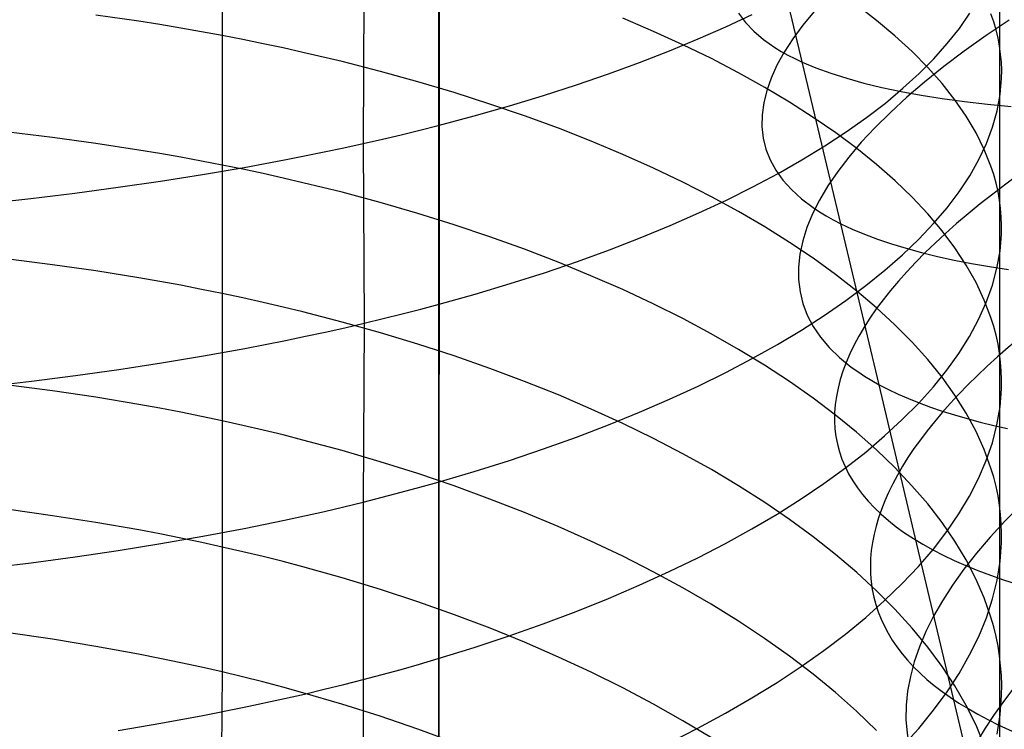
# Model space of a CAD drawing. Extents: x -383 to 1849, y -1185 to -529.
# Tile 107 of 256: x -362 to -351, y -1051 to -1043. Entities that reach past the tile are written whole.
import ezdxf

# ---------------------------------------------------------------- set-up
doc = ezdxf.new("R2010")
doc.units = 0
doc.layers.add('PREDEFINITO', color=7, linetype='CONTINUOUS')

msp = doc.modelspace()

# ---------------------------------------------------------------- linework, layer by layer
at = {"layer": 'PREDEFINITO'}
for p, q in [((-356.95, -878.052, 395), (-357.087, -1065.254, 395)), ((-357.08, -1079.133, 420), (-357.053, -884.99, 420)), ((-357.08, -1079.133, 370), (-357.053, -884.99, 370)), ((-351.137, -1041.932, 659.159), (-351.137, -1043.582, 658.636)), ((-359.368, -1042.087, 645.868), (-359.368, -1043.471, 645.332)), ((-352.819, -1045.465, 486.568), (-353.635, -1042.029, 485.617)), ((-357.866, -1042.697, 672.899), (-357.876, -1044.615, 672.351)), ((-352.439, -1043.31, 653.236), (-352.649, -1043.148, 652.822)), ((-360.253, -1043.319, 644.956), (-360.706, -1043.253, 644.788)), ((-354.036, -1043.378, 668.836), (-353.756, -1043.246, 668.453)), ((-353.902, -1043.235, 488.872), (-353.829, -1043.332, 488.398)), ((-353.1, -1043.215, 495.453), (-353.22, -1043.361, 494.998)), ((-351.562, -1043.396, 663.264), (-351.451, -1043.234, 662.814)), ((-351.199, -1043.326, 657.954), (-351.228, -1043.241, 657.727)), ((-360.029, -1043.355, 645.044), (-360.253, -1043.319, 644.956)), ((-359.807, -1043.392, 645.137), (-360.029, -1043.355, 645.044)), ((-354.802, -1043.426, 649.232), (-355.127, -1043.287, 648.89)), ((-353.829, -1043.332, 488.398), (-353.74, -1043.425, 487.927)), ((-352.244, -1043.474, 653.655), (-352.439, -1043.31, 653.236)), ((-351.036, -1043.306, 499.718), (-351.28, -1043.471, 499.329)), ((-351.174, -1043.411, 658.181), (-351.199, -1043.326, 657.954)), ((-359.587, -1043.431, 645.233), (-359.807, -1043.392, 645.137)), ((-359.368, -1043.471, 645.332), (-359.587, -1043.431, 645.233)), ((-354.49, -1043.569, 649.583), (-354.802, -1043.426, 649.232)), ((-354.328, -1043.507, 669.209), (-354.036, -1043.378, 668.836)), ((-353.74, -1043.425, 487.927), (-353.635, -1043.513, 487.459)), ((-353.22, -1043.361, 494.998), (-353.326, -1043.505, 494.54)), ((-351.69, -1043.556, 663.71), (-351.562, -1043.396, 663.264)), ((-351.153, -1043.497, 658.408), (-351.174, -1043.411, 658.181)), ((-359.368, -1043.471, 645.332), (-359.368, -1044.843, 644.77)), ((-359.152, -1043.513, 645.436), (-359.368, -1043.471, 645.332)), ((-358.937, -1043.557, 645.542), (-359.152, -1043.513, 645.436)), ((-358.725, -1043.602, 645.652), (-358.937, -1043.557, 645.542)), ((-354.633, -1043.634, 669.573), (-354.328, -1043.507, 669.209)), ((-353.635, -1043.513, 487.459), (-353.515, -1043.598, 486.994)), ((-353.326, -1043.505, 494.54), (-353.417, -1043.646, 494.077)), ((-352.063, -1043.64, 654.079), (-352.244, -1043.474, 653.655)), ((-351.832, -1043.716, 664.152), (-351.69, -1043.556, 663.71)), ((-351.28, -1043.471, 499.329), (-351.51, -1043.636, 498.93)), ((-351.137, -1043.582, 658.636), (-351.153, -1043.497, 658.408)), ((-358.514, -1043.649, 645.766), (-358.725, -1043.602, 645.652)), ((-358.1, -1043.747, 646.003), (-358.514, -1043.649, 645.766)), ((-354.949, -1043.757, 669.927), (-354.633, -1043.634, 669.573)), ((-354.189, -1043.715, 649.942), (-354.49, -1043.569, 649.583)), ((-353.515, -1043.598, 486.994), (-353.449, -1043.638, 486.763)), ((-353.417, -1043.646, 494.077), (-353.494, -1043.785, 493.611)), ((-353.449, -1043.638, 486.763), (-353.379, -1043.677, 486.533)), ((-351.896, -1043.808, 654.508), (-352.063, -1043.64, 654.079)), ((-351.51, -1043.636, 498.93), (-351.727, -1043.8, 498.523)), ((-351.137, -1043.582, 658.636), (-351.137, -1045.214, 658.057)), ((-351.125, -1043.668, 658.864), (-351.137, -1043.582, 658.636)), ((-351.117, -1043.753, 659.091), (-351.125, -1043.668, 658.864)), ((-357.694, -1043.851, 646.253), (-358.1, -1043.747, 646.003)), ((-355.277, -1043.877, 670.271), (-354.949, -1043.757, 669.927)), ((-353.9, -1043.866, 650.311), (-354.189, -1043.715, 649.942)), ((-353.379, -1043.677, 486.533), (-353.304, -1043.715, 486.304)), ((-353.304, -1043.715, 486.304), (-353.226, -1043.752, 486.076)), ((-353.226, -1043.752, 486.076), (-353.081, -1043.813, 485.684)), ((-351.989, -1043.874, 664.59), (-351.832, -1043.716, 664.152)), ((-351.114, -1043.839, 659.319), (-351.117, -1043.753, 659.091)), ((-357.298, -1043.961, 646.515), (-357.694, -1043.851, 646.253)), ((-355.616, -1043.994, 670.604), (-355.277, -1043.877, 670.271)), ((-353.624, -1044.02, 650.687), (-353.9, -1043.866, 650.311)), ((-353.494, -1043.785, 493.611), (-353.555, -1043.921, 493.142)), ((-353.081, -1043.813, 485.684), (-352.923, -1043.871, 485.295)), ((-352.923, -1043.871, 485.295), (-352.754, -1043.924, 484.91)), ((-352.16, -1044.03, 665.023), (-351.989, -1043.874, 664.59)), ((-351.727, -1043.8, 498.523), (-351.93, -1043.963, 498.107)), ((-351.745, -1043.979, 654.941), (-351.896, -1043.808, 654.508)), ((-351.115, -1043.925, 659.548), (-351.114, -1043.839, 659.319)), ((-356.911, -1044.076, 646.79), (-357.298, -1043.961, 646.515)), ((-353.555, -1043.921, 493.142), (-353.602, -1044.054, 492.671)), ((-352.754, -1043.924, 484.91), (-352.574, -1043.975, 484.529)), ((-352.574, -1043.975, 484.529), (-352.382, -1044.021, 484.154)), ((-351.93, -1043.963, 498.107), (-352.118, -1044.125, 497.685)), ((-351.61, -1044.151, 655.378), (-351.745, -1043.979, 654.941)), ((-351.13, -1044.097, 660.003), (-351.115, -1043.925, 659.548)), ((-356.534, -1044.197, 647.076), (-356.911, -1044.076, 646.79)), ((-355.966, -1044.107, 670.926), (-355.616, -1043.994, 670.604)), ((-353.602, -1044.054, 492.671), (-353.634, -1044.185, 492.198)), ((-353.36, -1044.177, 651.071), (-353.624, -1044.02, 650.687)), ((-352.382, -1044.021, 484.154), (-352.179, -1044.064, 483.783)), ((-352.346, -1044.186, 665.451), (-352.16, -1044.03, 665.023)), ((-352.179, -1044.064, 483.783), (-351.966, -1044.103, 483.418)), ((-356.327, -1044.217, 671.236), (-355.966, -1044.107, 670.926)), ((-353.634, -1044.185, 492.198), (-353.651, -1044.312, 491.724)), ((-353.109, -1044.338, 651.462), (-353.36, -1044.177, 651.071)), ((-352.546, -1044.339, 665.874), (-352.346, -1044.186, 665.451)), ((-352.118, -1044.125, 497.685), (-352.293, -1044.285, 497.255)), ((-351.966, -1044.103, 483.418), (-351.743, -1044.138, 483.057)), ((-351.743, -1044.138, 483.057), (-351.509, -1044.17, 482.703)), ((-351.49, -1044.325, 655.818), (-351.61, -1044.151, 655.378)), ((-351.509, -1044.17, 482.703), (-351.266, -1044.199, 482.354)), ((-351.162, -1044.27, 660.459), (-351.13, -1044.097, 660.003)), ((-356.699, -1044.323, 671.534), (-356.327, -1044.217, 671.236)), ((-356.166, -1044.323, 647.374), (-356.534, -1044.197, 647.076)), ((-352.293, -1044.285, 497.255), (-352.454, -1044.444, 496.819)), ((-351.266, -1044.199, 482.354), (-351.013, -1044.223, 482.012)), ((-351.21, -1044.442, 660.913), (-351.162, -1044.27, 660.459)), ((-357.081, -1044.424, 671.82), (-356.699, -1044.323, 671.534)), ((-355.809, -1044.454, 647.682), (-356.166, -1044.323, 647.374)), ((-353.651, -1044.312, 491.724), (-353.653, -1044.436, 491.249)), ((-352.872, -1044.502, 651.86), (-353.109, -1044.338, 651.462)), ((-352.76, -1044.491, 666.29), (-352.546, -1044.339, 665.874)), ((-351.386, -1044.5, 656.262), (-351.49, -1044.325, 655.818)), ((-361.166, -1044.552, 644.079), (-361.631, -1044.496, 643.941)), ((-357.473, -1044.522, 672.092), (-357.276, -1044.474, 671.958)), ((-357.276, -1044.474, 671.958), (-357.081, -1044.424, 671.82)), ((-355.463, -1044.59, 648.002), (-355.809, -1044.454, 647.682)), ((-353.653, -1044.436, 491.249), (-353.639, -1044.557, 490.773)), ((-352.988, -1044.64, 666.7), (-352.76, -1044.491, 666.29)), ((-352.648, -1044.669, 652.264), (-352.872, -1044.502, 651.86)), ((-352.454, -1044.444, 496.819), (-352.601, -1044.602, 496.377)), ((-351.299, -1044.677, 656.708), (-351.386, -1044.5, 656.262)), ((-351.275, -1044.614, 661.366), (-351.21, -1044.442, 660.913)), ((-360.706, -1044.615, 644.231), (-361.166, -1044.552, 644.079)), ((-357.876, -1044.615, 672.351), (-357.673, -1044.569, 672.223)), ((-357.673, -1044.569, 672.223), (-357.473, -1044.522, 672.092)), ((-355.127, -1044.731, 648.331), (-355.463, -1044.59, 648.002)), ((-353.639, -1044.557, 490.773), (-353.611, -1044.674, 490.298)), ((-352.601, -1044.602, 496.377), (-352.733, -1044.758, 495.929)), ((-360.253, -1044.684, 644.397), (-360.706, -1044.615, 644.231)), ((-360.029, -1044.721, 644.485), (-360.253, -1044.684, 644.397)), ((-358.497, -1044.747, 672.713), (-358.288, -1044.704, 672.596)), ((-358.288, -1044.704, 672.596), (-358.08, -1044.66, 672.475)), ((-358.08, -1044.66, 672.475), (-357.876, -1044.615, 672.351)), ((-357.876, -1044.615, 672.351), (-357.867, -1046.52, 671.755)), ((-353.611, -1044.674, 490.298), (-353.567, -1044.788, 489.824)), ((-353.229, -1044.787, 667.103), (-352.988, -1044.64, 666.7)), ((-352.439, -1044.838, 652.674), (-352.648, -1044.669, 652.264)), ((-351.356, -1044.785, 661.817), (-351.275, -1044.614, 661.366)), ((-351.228, -1044.855, 657.156), (-351.299, -1044.677, 656.708)), ((-359.807, -1044.76, 644.576), (-360.029, -1044.721, 644.485)), ((-359.587, -1044.801, 644.672), (-359.807, -1044.76, 644.576)), ((-359.368, -1044.843, 644.77), (-359.587, -1044.801, 644.672)), ((-359.138, -1044.868, 673.043), (-358.708, -1044.788, 672.826)), ((-358.708, -1044.788, 672.826), (-358.497, -1044.747, 672.713)), ((-354.803, -1044.876, 648.67), (-355.127, -1044.731, 648.331)), ((-353.567, -1044.788, 489.824), (-353.507, -1044.897, 489.35)), ((-353.483, -1044.932, 667.499), (-353.229, -1044.787, 667.103)), ((-352.733, -1044.758, 495.929), (-352.851, -1044.912, 495.476)), ((-351.453, -1044.956, 662.266), (-351.356, -1044.785, 661.817)), ((-359.576, -1044.943, 673.246), (-359.138, -1044.868, 673.043)), ((-359.368, -1044.843, 644.77), (-359.368, -1046.205, 644.181)), ((-359.152, -1044.888, 644.873), (-359.368, -1044.843, 644.77)), ((-358.937, -1044.933, 644.978), (-359.152, -1044.888, 644.873)), ((-354.49, -1045.026, 649.018), (-354.803, -1044.876, 648.67)), ((-353.507, -1044.897, 489.35), (-353.432, -1045.003, 488.879)), ((-352.851, -1044.912, 495.476), (-352.954, -1045.064, 495.019)), ((-352.243, -1045.01, 653.09), (-352.439, -1044.838, 652.674)), ((-351.199, -1044.944, 657.381), (-351.228, -1044.855, 657.156)), ((-360.472, -1045.079, 673.608), (-360.021, -1045.013, 673.434)), ((-360.021, -1045.013, 673.434), (-359.576, -1044.943, 673.246)), ((-358.725, -1044.981, 645.088), (-358.937, -1044.933, 644.978)), ((-358.515, -1045.03, 645.2), (-358.725, -1044.981, 645.088)), ((-354.189, -1045.18, 649.374), (-354.49, -1045.026, 649.018)), ((-353.749, -1045.074, 667.887), (-353.483, -1044.932, 667.499)), ((-353.432, -1045.003, 488.879), (-353.341, -1045.104, 488.41)), ((-352.062, -1045.185, 653.511), (-352.243, -1045.01, 653.09)), ((-351.565, -1045.126, 662.712), (-351.453, -1044.956, 662.266)), ((-351.174, -1045.034, 657.606), (-351.199, -1044.944, 657.381)), ((-360.931, -1045.141, 673.768), (-360.472, -1045.079, 673.608)), ((-358.1, -1045.132, 645.435), (-358.515, -1045.03, 645.2)), ((-354.029, -1045.214, 668.266), (-353.749, -1045.074, 667.887)), ((-353.341, -1045.104, 488.41), (-353.234, -1045.201, 487.944)), ((-352.954, -1045.064, 495.019), (-353.043, -1045.214, 494.559)), ((-351.692, -1045.295, 663.154), (-351.565, -1045.126, 662.712)), ((-351.153, -1045.124, 657.831), (-351.174, -1045.034, 657.606)), ((-351.137, -1045.214, 658.057), (-351.153, -1045.124, 657.831)), ((-361.864, -1045.25, 674.046), (-361.395, -1045.198, 673.914)), ((-361.395, -1045.198, 673.914), (-360.931, -1045.141, 673.768)), ((-357.695, -1045.241, 645.683), (-358.1, -1045.132, 645.435)), ((-354.321, -1045.351, 668.637), (-354.029, -1045.214, 668.266)), ((-353.901, -1045.337, 649.74), (-354.189, -1045.18, 649.374)), ((-353.234, -1045.201, 487.944), (-353.112, -1045.294, 487.481)), ((-353.043, -1045.214, 494.559), (-353.117, -1045.361, 494.095)), ((-351.896, -1045.362, 653.936), (-352.062, -1045.185, 653.511)), ((-351.137, -1045.214, 658.057), (-351.137, -1048.449, 656.826)), ((-351.126, -1045.304, 658.283), (-351.137, -1045.214, 658.057)), ((-357.298, -1045.357, 645.943), (-357.695, -1045.241, 645.683)), ((-353.624, -1045.499, 650.113), (-353.901, -1045.337, 649.74)), ((-353.112, -1045.294, 487.481), (-353.045, -1045.338, 487.251)), ((-353.045, -1045.338, 487.251), (-352.973, -1045.382, 487.022)), ((-351.835, -1045.463, 663.593), (-351.692, -1045.295, 663.154)), ((-351.118, -1045.394, 658.509), (-351.126, -1045.304, 658.283)), ((-356.911, -1045.477, 646.216), (-357.298, -1045.357, 645.943)), ((-354.625, -1045.484, 668.998), (-354.321, -1045.351, 668.637)), ((-353.117, -1045.361, 494.095), (-353.177, -1045.506, 493.628)), ((-352.973, -1045.382, 487.022), (-352.898, -1045.424, 486.794)), ((-352.898, -1045.424, 486.794), (-352.819, -1045.465, 486.568)), ((-351.745, -1045.541, 654.366), (-351.896, -1045.362, 653.936)), ((-351.115, -1045.484, 658.736), (-351.118, -1045.394, 658.509)), ((-356.534, -1045.604, 646.5), (-356.911, -1045.477, 646.216)), ((-354.941, -1045.614, 669.35), (-354.625, -1045.484, 668.998)), ((-353.361, -1045.664, 650.494), (-353.624, -1045.499, 650.113)), ((-353.177, -1045.506, 493.628), (-353.221, -1045.648, 493.158)), ((-352.819, -1045.465, 486.568), (-352.697, -1045.522, 486.241)), ((-352.411, -1047.172, 487.082), (-352.819, -1045.465, 486.568)), ((-352.697, -1045.522, 486.241), (-352.566, -1045.577, 485.917)), ((-351.993, -1045.63, 664.028), (-351.835, -1045.463, 663.593)), ((-351.61, -1045.722, 654.799), (-351.745, -1045.541, 654.366)), ((-351.116, -1045.575, 658.962), (-351.115, -1045.484, 658.736)), ((-356.167, -1045.736, 646.795), (-356.534, -1045.604, 646.5)), ((-355.268, -1045.741, 669.691), (-354.941, -1045.614, 669.35)), ((-353.221, -1045.648, 493.158), (-353.251, -1045.787, 492.687)), ((-352.566, -1045.577, 485.917), (-352.428, -1045.629, 485.597)), ((-352.428, -1045.629, 485.597), (-352.281, -1045.678, 485.279)), ((-352.165, -1045.795, 664.458), (-351.993, -1045.63, 664.028)), ((-351.132, -1045.756, 659.414), (-351.116, -1045.575, 658.962)), ((-355.81, -1045.873, 647.101), (-356.167, -1045.736, 646.795)), ((-355.607, -1045.865, 670.021), (-355.268, -1045.741, 669.691)), ((-353.11, -1045.832, 650.881), (-353.361, -1045.664, 650.494)), ((-352.281, -1045.678, 485.279), (-352.127, -1045.725, 484.964)), ((-352.127, -1045.725, 484.964), (-351.964, -1045.769, 484.652)), ((-351.49, -1045.904, 655.236), (-351.61, -1045.722, 654.799)), ((-351.164, -1045.937, 659.866), (-351.132, -1045.756, 659.414)), ((-361.166, -1045.9, 643.496), (-361.631, -1045.841, 643.359)), ((-353.251, -1045.787, 492.687), (-353.266, -1045.924, 492.215)), ((-352.873, -1046.004, 651.276), (-353.11, -1045.832, 650.881)), ((-352.351, -1045.959, 664.882), (-352.165, -1045.795, 664.458)), ((-351.964, -1045.769, 484.652), (-351.795, -1045.811, 484.344)), ((-351.795, -1045.811, 484.344), (-351.618, -1045.85, 484.04)), ((-351.618, -1045.85, 484.04), (-351.433, -1045.886, 483.739)), ((-360.706, -1045.966, 643.646), (-361.166, -1045.9, 643.496)), ((-360.253, -1046.038, 643.81), (-360.706, -1045.966, 643.646)), ((-355.957, -1045.984, 670.341), (-355.607, -1045.865, 670.021)), ((-355.464, -1046.016, 647.417), (-355.81, -1045.873, 647.101)), ((-353.266, -1045.924, 492.215), (-353.265, -1046.057, 491.742)), ((-352.552, -1046.12, 665.302), (-352.351, -1045.959, 664.882)), ((-351.386, -1046.088, 655.676), (-351.49, -1045.904, 655.236)), ((-351.433, -1045.886, 483.739), (-351.242, -1045.92, 483.442)), ((-351.242, -1045.92, 483.442), (-351.043, -1045.951, 483.149)), ((-351.212, -1046.118, 660.317), (-351.164, -1045.937, 659.866)), ((-360.029, -1046.077, 643.898), (-360.253, -1046.038, 643.81)), ((-356.318, -1046.1, 670.649), (-355.957, -1045.984, 670.341)), ((-355.128, -1046.163, 647.744), (-355.464, -1046.016, 647.417)), ((-353.265, -1046.057, 491.742), (-353.25, -1046.186, 491.268)), ((-352.649, -1046.179, 651.677), (-352.873, -1046.004, 651.276)), ((-359.807, -1046.118, 643.989), (-360.029, -1046.077, 643.898)), ((-359.587, -1046.161, 644.083), (-359.807, -1046.118, 643.989)), ((-359.368, -1046.205, 644.181), (-359.587, -1046.161, 644.083)), ((-356.69, -1046.211, 670.945), (-356.318, -1046.1, 670.649)), ((-354.804, -1046.315, 648.08), (-355.128, -1046.163, 647.744)), ((-352.766, -1046.28, 665.715), (-352.552, -1046.12, 665.302)), ((-351.299, -1046.274, 656.118), (-351.386, -1046.088, 655.676)), ((-351.277, -1046.299, 660.767), (-351.212, -1046.118, 660.317)), ((-359.368, -1046.205, 644.181), (-359.368, -1047.555, 643.566)), ((-359.152, -1046.251, 644.282), (-359.368, -1046.205, 644.181)), ((-358.937, -1046.299, 644.387), (-359.152, -1046.251, 644.282)), ((-357.072, -1046.319, 671.228), (-356.69, -1046.211, 670.945)), ((-353.25, -1046.186, 491.268), (-353.219, -1046.312, 490.795)), ((-352.439, -1046.357, 652.084), (-352.649, -1046.179, 651.677)), ((-351.228, -1046.46, 656.563), (-351.299, -1046.274, 656.118)), ((-358.725, -1046.348, 644.495), (-358.937, -1046.299, 644.387)), ((-358.514, -1046.4, 644.607), (-358.725, -1046.348, 644.495)), ((-357.464, -1046.421, 671.498), (-357.267, -1046.371, 671.365)), ((-357.267, -1046.371, 671.365), (-357.072, -1046.319, 671.228)), ((-354.491, -1046.471, 648.425), (-354.804, -1046.315, 648.08)), ((-353.219, -1046.312, 490.795), (-353.173, -1046.434, 490.323)), ((-352.994, -1046.438, 666.122), (-352.766, -1046.28, 665.715)), ((-352.244, -1046.537, 652.496), (-352.439, -1046.357, 652.084)), ((-351.358, -1046.48, 661.215), (-351.277, -1046.299, 660.767)), ((-358.1, -1046.507, 644.84), (-358.514, -1046.4, 644.607)), ((-357.867, -1046.52, 671.755), (-357.664, -1046.471, 671.628)), ((-357.664, -1046.471, 671.628), (-357.464, -1046.421, 671.498)), ((-354.191, -1046.632, 648.778), (-354.491, -1046.471, 648.425)), ((-353.235, -1046.593, 666.521), (-352.994, -1046.438, 666.122)), ((-353.173, -1046.434, 490.323), (-353.111, -1046.553, 489.852)), ((-351.455, -1046.66, 661.66), (-351.358, -1046.48, 661.215)), ((-351.199, -1046.554, 656.786), (-351.228, -1046.46, 656.563)), ((-358.278, -1046.613, 671.998), (-358.071, -1046.567, 671.878)), ((-357.694, -1046.621, 645.086), (-358.1, -1046.507, 644.84)), ((-358.071, -1046.567, 671.878), (-357.867, -1046.52, 671.755)), ((-357.867, -1046.52, 671.755), (-357.876, -1048.415, 671.135)), ((-353.111, -1046.553, 489.852), (-353.034, -1046.667, 489.383)), ((-352.063, -1046.72, 652.913), (-352.244, -1046.537, 652.496)), ((-351.174, -1046.648, 657.009), (-351.199, -1046.554, 656.786)), ((-358.699, -1046.702, 672.227), (-358.488, -1046.658, 672.114)), ((-358.488, -1046.658, 672.114), (-358.278, -1046.613, 671.998)), ((-357.298, -1046.741, 645.343), (-357.694, -1046.621, 645.086)), ((-353.902, -1046.797, 649.141), (-354.191, -1046.632, 648.778)), ((-353.49, -1046.745, 666.914), (-353.235, -1046.593, 666.521)), ((-353.034, -1046.667, 489.383), (-352.941, -1046.777, 488.916)), ((-351.567, -1046.839, 662.103), (-351.455, -1046.66, 661.66)), ((-351.153, -1046.742, 657.233), (-351.174, -1046.648, 657.009)), ((-359.567, -1046.865, 672.643), (-359.129, -1046.786, 672.442)), ((-359.129, -1046.786, 672.442), (-358.699, -1046.702, 672.227)), ((-356.911, -1046.867, 645.613), (-357.298, -1046.741, 645.343)), ((-353.625, -1046.965, 649.51), (-353.902, -1046.797, 649.141)), ((-353.757, -1046.895, 667.298), (-353.49, -1046.745, 666.914)), ((-352.941, -1046.777, 488.916), (-352.832, -1046.883, 488.452)), ((-351.896, -1046.905, 653.335), (-352.063, -1046.72, 652.913)), ((-351.137, -1046.837, 657.457), (-351.153, -1046.742, 657.233)), ((-360.012, -1046.939, 672.83), (-359.567, -1046.865, 672.643)), ((-356.534, -1046.999, 645.895), (-356.911, -1046.867, 645.613)), ((-354.037, -1047.042, 667.675), (-353.757, -1046.895, 667.298)), ((-352.832, -1046.883, 488.452), (-352.708, -1046.984, 487.991)), ((-351.695, -1047.017, 662.542), (-351.567, -1046.839, 662.103)), ((-351.126, -1046.931, 657.681), (-351.137, -1046.837, 657.457)), ((-360.464, -1047.009, 673.003), (-360.012, -1046.939, 672.83)), ((-356.166, -1047.137, 646.187), (-356.534, -1046.999, 645.895)), ((-353.362, -1047.138, 649.888), (-353.625, -1046.965, 649.51)), ((-352.708, -1046.984, 487.991), (-352.639, -1047.033, 487.762)), ((-351.745, -1047.092, 653.761), (-351.896, -1046.905, 653.335)), ((-351.118, -1047.026, 657.905), (-351.126, -1046.931, 657.681)), ((-361.387, -1047.133, 673.307), (-360.922, -1047.073, 673.162)), ((-360.922, -1047.073, 673.162), (-360.464, -1047.009, 673.003)), ((-354.329, -1047.186, 668.042), (-354.037, -1047.042, 667.675)), ((-352.639, -1047.033, 487.762), (-352.567, -1047.08, 487.535)), ((-352.567, -1047.08, 487.535), (-352.491, -1047.127, 487.308)), ((-351.838, -1047.193, 662.978), (-351.695, -1047.017, 662.542)), ((-351.61, -1047.282, 654.191), (-351.745, -1047.092, 653.761)), ((-351.115, -1047.121, 658.13), (-351.118, -1047.026, 657.905)), ((-361.856, -1047.188, 673.438), (-361.387, -1047.133, 673.307)), ((-361.166, -1047.236, 642.886), (-361.631, -1047.175, 642.751)), ((-355.809, -1047.28, 646.491), (-356.166, -1047.137, 646.187)), ((-354.633, -1047.326, 668.401), (-354.329, -1047.186, 668.042)), ((-353.111, -1047.314, 650.272), (-353.362, -1047.138, 649.888)), ((-352.491, -1047.127, 487.308), (-352.411, -1047.172, 487.082)), ((-352.411, -1047.172, 487.082), (-352.313, -1047.222, 486.822)), ((-352.013, -1048.863, 487.653), (-352.411, -1047.172, 487.082)), ((-351.995, -1047.369, 663.41), (-351.838, -1047.193, 662.978)), ((-351.132, -1047.406, 658.803), (-351.116, -1047.216, 658.354)), ((-351.116, -1047.216, 658.354), (-351.115, -1047.121, 658.13)), ((-360.706, -1047.305, 643.036), (-361.166, -1047.236, 642.886)), ((-360.253, -1047.381, 643.198), (-360.706, -1047.305, 643.036)), ((-355.463, -1047.429, 646.804), (-355.809, -1047.28, 646.491)), ((-352.874, -1047.494, 650.663), (-353.111, -1047.314, 650.272)), ((-352.313, -1047.222, 486.822), (-352.209, -1047.272, 486.563)), ((-352.209, -1047.272, 486.563), (-352.101, -1047.319, 486.307)), ((-352.101, -1047.319, 486.307), (-351.987, -1047.365, 486.052)), ((-351.49, -1047.473, 654.624), (-351.61, -1047.282, 654.191)), ((-360.029, -1047.421, 643.285), (-360.253, -1047.381, 643.198)), ((-359.807, -1047.464, 643.375), (-360.029, -1047.421, 643.285)), ((-354.95, -1047.463, 668.749), (-354.633, -1047.326, 668.401)), ((-352.167, -1047.542, 663.837), (-351.995, -1047.369, 663.41)), ((-351.987, -1047.365, 486.052), (-351.868, -1047.409, 485.799)), ((-351.868, -1047.409, 485.799), (-351.744, -1047.451, 485.548)), ((-351.164, -1047.596, 659.251), (-351.132, -1047.406, 658.803)), ((-359.587, -1047.508, 643.469), (-359.807, -1047.464, 643.375)), ((-359.368, -1047.555, 643.566), (-359.587, -1047.508, 643.469)), ((-355.127, -1047.583, 647.127), (-355.463, -1047.429, 646.804)), ((-355.277, -1047.597, 669.088), (-354.95, -1047.463, 668.749)), ((-352.65, -1047.676, 651.061), (-352.874, -1047.494, 650.663)), ((-351.744, -1047.451, 485.548), (-351.615, -1047.491, 485.299)), ((-351.615, -1047.491, 485.299), (-351.481, -1047.53, 485.053)), ((-351.386, -1047.666, 655.06), (-351.49, -1047.473, 654.624)), ((-359.368, -1047.555, 643.566), (-359.368, -1048.892, 642.923)), ((-359.152, -1047.603, 643.666), (-359.368, -1047.555, 643.566)), ((-358.937, -1047.652, 643.77), (-359.152, -1047.603, 643.666)), ((-355.616, -1047.727, 669.415), (-355.277, -1047.597, 669.088)), ((-354.803, -1047.741, 647.46), (-355.127, -1047.583, 647.127)), ((-352.354, -1047.714, 664.259), (-352.167, -1047.542, 663.837)), ((-351.481, -1047.53, 485.053), (-351.342, -1047.567, 484.808)), ((-351.342, -1047.567, 484.808), (-351.199, -1047.603, 484.566)), ((-351.212, -1047.786, 659.699), (-351.164, -1047.596, 659.251)), ((-351.199, -1047.603, 484.566), (-351.051, -1047.636, 484.326)), ((-358.725, -1047.704, 643.877), (-358.937, -1047.652, 643.77)), ((-358.514, -1047.758, 643.987), (-358.725, -1047.704, 643.877)), ((-355.967, -1047.852, 669.732), (-355.616, -1047.727, 669.415)), ((-352.44, -1047.862, 651.464), (-352.65, -1047.676, 651.061)), ((-352.554, -1047.885, 664.675), (-352.354, -1047.714, 664.259)), ((-351.299, -1047.86, 655.499), (-351.386, -1047.666, 655.06)), ((-358.1, -1047.869, 644.218), (-358.514, -1047.758, 643.987)), ((-354.49, -1047.904, 647.802), (-354.803, -1047.741, 647.46)), ((-351.277, -1047.976, 660.145), (-351.212, -1047.786, 659.699)), ((-357.695, -1047.988, 644.461), (-358.1, -1047.869, 644.218)), ((-356.328, -1047.974, 670.038), (-355.967, -1047.852, 669.732)), ((-354.189, -1048.072, 648.152), (-354.49, -1047.904, 647.802)), ((-352.769, -1048.053, 665.086), (-352.554, -1047.885, 664.675)), ((-352.245, -1048.05, 651.872), (-352.44, -1047.862, 651.464)), ((-351.228, -1048.055, 655.94), (-351.299, -1047.86, 655.499)), ((-357.298, -1048.113, 644.717), (-357.695, -1047.988, 644.461)), ((-356.7, -1048.091, 670.331), (-356.328, -1047.974, 670.038)), ((-352.064, -1048.242, 652.286), (-352.245, -1048.05, 651.872)), ((-351.358, -1048.165, 660.589), (-351.277, -1047.976, 660.145)), ((-356.911, -1048.245, 644.984), (-357.298, -1048.113, 644.717)), ((-357.082, -1048.204, 670.612), (-356.7, -1048.091, 670.331)), ((-353.901, -1048.244, 648.511), (-354.189, -1048.072, 648.152)), ((-352.997, -1048.218, 665.49), (-352.769, -1048.053, 665.086)), ((-351.199, -1048.153, 656.161), (-351.228, -1048.055, 655.94)), ((-351.174, -1048.252, 656.382), (-351.199, -1048.153, 656.161)), ((-357.474, -1048.312, 670.88), (-357.276, -1048.259, 670.748)), ((-357.276, -1048.259, 670.748), (-357.082, -1048.204, 670.612)), ((-356.534, -1048.383, 645.263), (-356.911, -1048.245, 644.984)), ((-353.624, -1048.42, 648.878), (-353.901, -1048.244, 648.511)), ((-353.238, -1048.381, 665.887), (-352.997, -1048.218, 665.49)), ((-351.897, -1048.435, 652.704), (-352.064, -1048.242, 652.286)), ((-351.455, -1048.353, 661.031), (-351.358, -1048.165, 660.589)), ((-351.153, -1048.35, 656.604), (-351.174, -1048.252, 656.382)), ((-357.674, -1048.364, 671.009), (-357.474, -1048.312, 670.88)), ((-351.567, -1048.541, 661.47), (-351.455, -1048.353, 661.031)), ((-351.137, -1048.449, 656.826), (-351.153, -1048.35, 656.604)), ((-358.287, -1048.514, 671.376), (-358.08, -1048.465, 671.257)), ((-358.08, -1048.465, 671.257), (-357.876, -1048.415, 671.135)), ((-357.876, -1048.415, 671.135), (-357.877, -1050.297, 670.47)), ((-357.876, -1048.415, 671.135), (-357.674, -1048.364, 671.009)), ((-356.167, -1048.526, 645.553), (-356.534, -1048.383, 645.263)), ((-353.361, -1048.6, 649.252), (-353.624, -1048.42, 648.878)), ((-353.492, -1048.542, 666.277), (-353.238, -1048.381, 665.887)), ((-351.746, -1048.631, 653.126), (-351.897, -1048.435, 652.704)), ((-351.137, -1048.449, 656.826), (-351.137, -1050.047, 656.163)), ((-351.125, -1048.548, 657.048), (-351.137, -1048.449, 656.826)), ((-361.165, -1048.56, 642.25), (-361.63, -1048.496, 642.116)), ((-360.706, -1048.631, 642.398), (-361.165, -1048.56, 642.25)), ((-358.708, -1048.607, 671.603), (-358.497, -1048.561, 671.491)), ((-358.497, -1048.561, 671.491), (-358.287, -1048.514, 671.376)), ((-355.81, -1048.675, 645.853), (-356.167, -1048.526, 645.553)), ((-353.759, -1048.699, 666.659), (-353.492, -1048.542, 666.277)), ((-351.695, -1048.728, 661.906), (-351.567, -1048.541, 661.47)), ((-351.118, -1048.647, 657.271), (-351.125, -1048.548, 657.048)), ((-360.253, -1048.711, 642.559), (-360.706, -1048.631, 642.398)), ((-359.137, -1048.695, 671.816), (-358.708, -1048.607, 671.603)), ((-355.464, -1048.83, 646.164), (-355.81, -1048.675, 645.853)), ((-353.11, -1048.784, 649.632), (-353.361, -1048.6, 649.252)), ((-351.611, -1048.829, 653.552), (-351.746, -1048.631, 653.126)), ((-351.115, -1048.746, 657.493), (-351.118, -1048.647, 657.271)), ((-360.029, -1048.753, 642.645), (-360.253, -1048.711, 642.559)), ((-359.807, -1048.797, 642.734), (-360.029, -1048.753, 642.645)), ((-360.019, -1048.856, 672.201), (-359.574, -1048.778, 672.016)), ((-359.574, -1048.778, 672.016), (-359.137, -1048.695, 671.816)), ((-354.039, -1048.854, 667.033), (-353.759, -1048.699, 666.659)), ((-351.838, -1048.913, 662.338), (-351.695, -1048.728, 661.906)), ((-351.116, -1048.846, 657.716), (-351.115, -1048.746, 657.493)), ((-360.471, -1048.929, 672.373), (-360.019, -1048.856, 672.201)), ((-359.586, -1048.844, 642.827), (-359.807, -1048.797, 642.734)), ((-359.368, -1048.892, 642.923), (-359.586, -1048.844, 642.827)), ((-355.128, -1048.99, 646.484), (-355.464, -1048.83, 646.164)), ((-354.331, -1049.005, 667.398), (-354.039, -1048.854, 667.033)), ((-352.873, -1048.971, 650.02), (-353.11, -1048.784, 649.632)), ((-351.212, -1052.223, 488.857), (-352.013, -1048.863, 487.653)), ((-351.491, -1049.028, 653.982), (-351.611, -1048.829, 653.552)), ((-351.131, -1049.045, 658.161), (-351.116, -1048.846, 657.716)), ((-360.928, -1048.997, 672.531), (-360.471, -1048.929, 672.373)), ((-359.368, -1048.892, 642.923), (-359.369, -1050.216, 642.254)), ((-359.151, -1048.942, 643.022), (-359.368, -1048.892, 642.923)), ((-358.937, -1048.994, 643.125), (-359.151, -1048.942, 643.022)), ((-354.804, -1049.155, 646.814), (-355.128, -1048.99, 646.484)), ((-352.649, -1049.161, 650.414), (-352.873, -1048.971, 650.02)), ((-351.995, -1049.097, 662.766), (-351.838, -1048.913, 662.338)), ((-361.861, -1049.117, 672.804), (-361.392, -1049.059, 672.674)), ((-361.392, -1049.059, 672.674), (-360.928, -1048.997, 672.531)), ((-358.724, -1049.047, 643.231), (-358.937, -1048.994, 643.125)), ((-358.514, -1049.103, 643.341), (-358.724, -1049.047, 643.231)), ((-354.636, -1049.153, 667.754), (-354.331, -1049.005, 667.398)), ((-351.387, -1049.229, 654.414), (-351.491, -1049.028, 653.982)), ((-351.163, -1049.244, 658.605), (-351.131, -1049.045, 658.161)), ((-358.099, -1049.22, 643.569), (-358.514, -1049.103, 643.341)), ((-354.952, -1049.297, 668.1), (-354.636, -1049.153, 667.754)), ((-354.491, -1049.325, 647.152), (-354.804, -1049.155, 646.814)), ((-352.439, -1049.355, 650.813), (-352.649, -1049.161, 650.414)), ((-352.167, -1049.279, 663.19), (-351.995, -1049.097, 662.766)), ((-357.694, -1049.343, 643.81), (-358.099, -1049.22, 643.569)), ((-355.279, -1049.437, 668.436), (-354.952, -1049.297, 668.1)), ((-352.354, -1049.46, 663.608), (-352.167, -1049.279, 663.19)), ((-351.299, -1049.432, 654.848), (-351.387, -1049.229, 654.414)), ((-351.211, -1049.442, 659.049), (-351.163, -1049.244, 658.605)), ((-357.297, -1049.473, 644.063), (-357.694, -1049.343, 643.81)), ((-354.19, -1049.499, 647.499), (-354.491, -1049.325, 647.152)), ((-352.244, -1049.552, 651.218), (-352.439, -1049.355, 650.813)), ((-356.91, -1049.61, 644.328), (-357.297, -1049.473, 644.063)), ((-355.619, -1049.574, 668.762), (-355.279, -1049.437, 668.436)), ((-353.902, -1049.678, 647.854), (-354.19, -1049.499, 647.499)), ((-352.554, -1049.638, 664.021), (-352.354, -1049.46, 663.608)), ((-351.228, -1049.636, 655.285), (-351.299, -1049.432, 654.848)), ((-351.276, -1049.641, 659.491), (-351.211, -1049.442, 659.049)), ((-356.533, -1049.753, 644.604), (-356.91, -1049.61, 644.328)), ((-355.969, -1049.706, 669.077), (-355.619, -1049.574, 668.762)), ((-352.063, -1049.751, 651.627), (-352.244, -1049.552, 651.218)), ((-356.33, -1049.833, 669.38), (-355.969, -1049.706, 669.077)), ((-353.625, -1049.862, 648.217), (-353.902, -1049.678, 647.854)), ((-352.769, -1049.814, 664.428), (-352.554, -1049.638, 664.021)), ((-351.357, -1049.839, 659.931), (-351.276, -1049.641, 659.491)), ((-351.199, -1049.739, 655.504), (-351.228, -1049.636, 655.285)), ((-361.166, -1049.87, 641.587), (-361.631, -1049.803, 641.454)), ((-356.166, -1049.902, 644.891), (-356.533, -1049.753, 644.604)), ((-352.997, -1049.988, 664.829), (-352.769, -1049.814, 664.428)), ((-351.897, -1049.952, 652.042), (-352.063, -1049.751, 651.627)), ((-351.174, -1049.841, 655.724), (-351.199, -1049.739, 655.504)), ((-360.707, -1049.945, 641.734), (-361.166, -1049.87, 641.587)), ((-356.701, -1049.957, 669.672), (-356.33, -1049.833, 669.38)), ((-355.809, -1050.058, 645.188), (-356.166, -1049.902, 644.891)), ((-353.362, -1050.049, 648.588), (-353.625, -1049.862, 648.217)), ((-351.454, -1050.036, 660.369), (-351.357, -1049.839, 659.931)), ((-351.153, -1049.944, 655.943), (-351.174, -1049.841, 655.724)), ((-360.254, -1050.027, 641.894), (-360.707, -1049.945, 641.734)), ((-360.03, -1050.072, 641.979), (-360.254, -1050.027, 641.894)), ((-357.083, -1050.075, 669.951), (-356.701, -1049.957, 669.672)), ((-353.238, -1050.159, 665.223), (-352.997, -1049.988, 664.829)), ((-351.745, -1050.157, 652.46), (-351.897, -1049.952, 652.042)), ((-351.137, -1050.047, 656.163), (-351.153, -1049.944, 655.943)), ((-359.808, -1050.118, 642.067), (-360.03, -1050.072, 641.979)), ((-359.588, -1050.166, 642.159), (-359.808, -1050.118, 642.067)), ((-357.475, -1050.189, 670.217), (-357.278, -1050.133, 670.085)), ((-357.278, -1050.133, 670.085), (-357.083, -1050.075, 669.951)), ((-355.463, -1050.218, 645.495), (-355.809, -1050.058, 645.188)), ((-353.111, -1050.24, 648.965), (-353.362, -1050.049, 648.588)), ((-351.566, -1050.232, 660.805), (-351.454, -1050.036, 660.369)), ((-351.137, -1050.047, 656.163), (-351.137, -1051.633, 655.469)), ((-351.125, -1050.151, 656.383), (-351.137, -1050.047, 656.163)), ((-359.369, -1050.216, 642.254), (-359.588, -1050.166, 642.159)), ((-359.369, -1050.216, 642.254), (-359.38, -1051.524, 641.554)), ((-359.153, -1050.268, 642.353), (-359.369, -1050.216, 642.254)), ((-357.675, -1050.244, 670.345), (-357.475, -1050.189, 670.217)), ((-355.127, -1050.385, 645.812), (-355.463, -1050.218, 645.495)), ((-353.492, -1050.327, 665.61), (-353.238, -1050.159, 665.223)), ((-352.874, -1050.435, 649.349), (-353.111, -1050.24, 648.965)), ((-351.61, -1050.363, 652.882), (-351.745, -1050.157, 652.46)), ((-351.693, -1050.428, 661.237), (-351.566, -1050.232, 660.805)), ((-351.117, -1050.254, 656.604), (-351.125, -1050.151, 656.383)), ((-358.938, -1050.322, 642.455), (-359.153, -1050.268, 642.353)), ((-358.726, -1050.378, 642.56), (-358.938, -1050.322, 642.455)), ((-358.082, -1050.349, 670.591), (-357.877, -1050.297, 670.47)), ((-357.877, -1050.297, 670.47), (-357.675, -1050.244, 670.345)), ((-357.877, -1050.297, 670.47), (-357.877, -1052.165, 669.768)), ((-353.76, -1050.492, 665.989), (-353.492, -1050.327, 665.61)), ((-351.114, -1050.358, 656.824), (-351.117, -1050.254, 656.604)), ((-358.515, -1050.436, 642.668), (-358.726, -1050.378, 642.56)), ((-358.709, -1050.498, 670.935), (-358.498, -1050.45, 670.824)), ((-358.101, -1050.557, 642.895), (-358.515, -1050.436, 642.668)), ((-358.498, -1050.45, 670.824), (-358.289, -1050.4, 670.709)), ((-358.289, -1050.4, 670.709), (-358.082, -1050.349, 670.591)), ((-354.803, -1050.556, 646.139), (-355.127, -1050.385, 645.812)), ((-352.65, -1050.633, 649.738), (-352.874, -1050.435, 649.349)), ((-351.836, -1050.621, 661.665), (-351.693, -1050.428, 661.237)), ((-351.49, -1050.571, 653.307), (-351.61, -1050.363, 652.882)), ((-351.115, -1050.462, 657.045), (-351.114, -1050.358, 656.824)), ((-359.138, -1050.59, 671.147), (-358.709, -1050.498, 670.935)), ((-354.039, -1050.654, 666.359), (-353.76, -1050.492, 665.989)), ((-351.13, -1050.669, 657.485), (-351.115, -1050.462, 657.045)), ((-359.575, -1050.677, 671.345), (-359.138, -1050.59, 671.147)), ((-357.695, -1050.685, 643.134), (-358.101, -1050.557, 642.895)), ((-354.49, -1050.733, 646.474), (-354.803, -1050.556, 646.139)), ((-354.331, -1050.812, 666.721), (-354.039, -1050.654, 666.359)), ((-352.44, -1050.835, 650.134), (-352.65, -1050.633, 649.738)), ((-351.993, -1050.814, 662.09), (-351.836, -1050.621, 661.665)), ((-351.386, -1050.781, 653.736), (-351.49, -1050.571, 653.307)), ((-360.471, -1050.835, 671.699), (-360.02, -1050.759, 671.529)), ((-360.02, -1050.759, 671.529), (-359.575, -1050.677, 671.345)), ((-357.299, -1050.821, 643.385), (-357.695, -1050.685, 643.134)), ((-354.189, -1050.914, 646.817), (-354.49, -1050.733, 646.474)), ((-351.161, -1050.877, 657.926), (-351.13, -1050.669, 657.485)), ((-356.912, -1050.963, 643.647), (-357.299, -1050.821, 643.385)), ((-354.636, -1050.967, 667.074), (-354.331, -1050.812, 666.721)), ((-352.165, -1051.004, 662.51), (-351.993, -1050.814, 662.09)), ((-351.299, -1050.992, 654.166), (-351.386, -1050.781, 653.736))]:
    msp.add_line(p, q, dxfattribs=at)
at = {"layer": 'PREDEFINITO', "extrusion": (0.212992, -0.935335, 0.282458)}
msp.add_arc((-561.549, 205.34, 1043.804), 15.144, 137.3027, 209.4367, dxfattribs=at)
at = {"layer": 'PREDEFINITO', "extrusion": (0.211699, -0.92999, 0.300504)}
msp.add_arc((-561.371, 185.618, 1049.281), 15.233, 138.985, 204.9342, dxfattribs=at)
at = {"layer": 'PREDEFINITO', "extrusion": (0.210444, -0.924276, 0.318476)}
msp.add_arc((-561.246, 165.769, 1054.323), 15.388, 145.6397, 200.4022, dxfattribs=at)
at = {"layer": 'PREDEFINITO', "extrusion": (0.209002, -0.918287, 0.336255)}
msp.add_arc((-561.05, 145.892, 1059.047), 15.502, 152.0855, 193.8691, dxfattribs=at)

doc.saveas('drawing.dxf')
